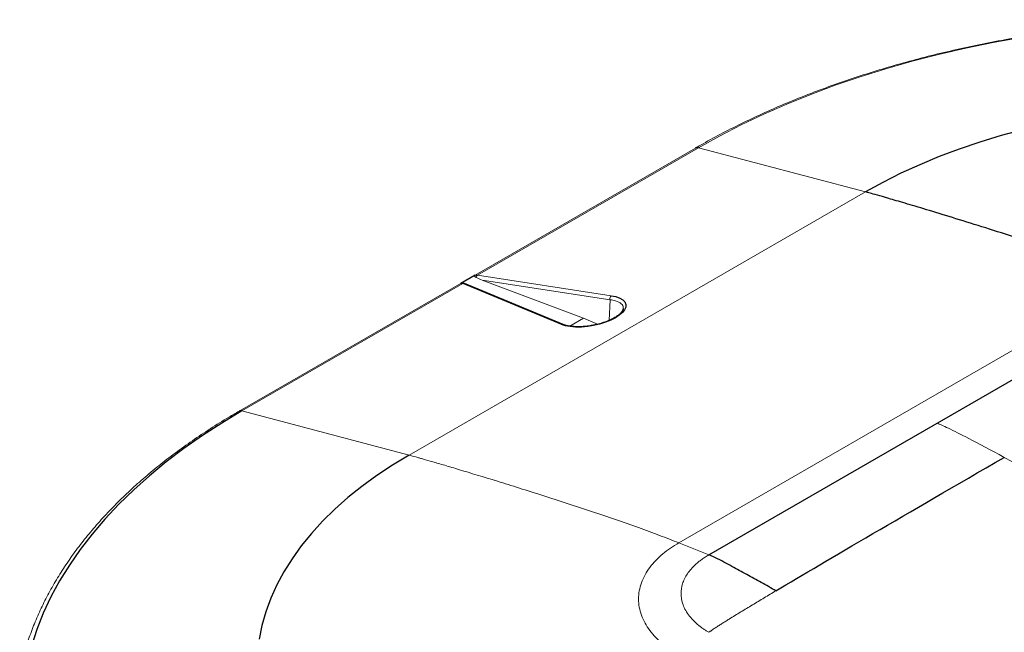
# Paper-space layout '_Isometric' of a CAD drawing. Header units: millimetres. Extents: x -1342 to 1339, y -551 to 2740.
# Tile 85 of 90: x -1209 to -888, y 2540 to 2740. Entities that reach past the tile are written whole.
import ezdxf

# ---------------------------------------------------------------- set-up
doc = ezdxf.new("R2010")
doc.units = ezdxf.units.MM

psp = doc.layouts.new('_Isometric')

# ---------------------------------------------------------------- linework, layer by layer
at = {"color": 144, "linetype": 'Continuous', "lineweight": 18}
for p, q in [((-988.71, 2698.19), (-1137.2, 2612.47)), ((-987.77, 2698.28), (-1059.62, 2656.8)), ((-933.42, 2683.88), (-987.77, 2698.28)), ((-933.42, 2683.88), (-1081.91, 2598.16)), ((-1059.62, 2656.8), (-1016.1, 2650.1)), ((-1064.4, 2654.04), (-1136.26, 2612.56)), ((-1032.35, 2640.72), (-1064.4, 2654.04)), ((-1016.52, 2648.79), (-1058.12, 2655.19)), ((-1058.12, 2655.19), (-1025.16, 2642.76)), ((-994.13, 2569.6), (-845.64, 2655.32)), ((-1016.52, 2648.79), (-1016.77, 2642.05)), ((-1025.16, 2642.76), (-1029.64, 2640.18)), ((-1025.16, 2642.76), (-1020.61, 2640.77)), ((-1081.91, 2598.16), (-1136.26, 2612.56)), ((-984.35, 2565.7), (-994.13, 2569.6))]:
    psp.add_line(p, q, dxfattribs=at)
at = {"color": 7, "linetype": 'Continuous', "lineweight": 25}
for p, q in [((-1060.41, 2656.76), (-1065.04, 2654.1)), ((-1031.79, 2640.75), (-1063.83, 2654.07)), ((-984.35, 2565.7), (-835.86, 2651.42))]:
    psp.add_line(p, q, dxfattribs=at)
at = {"color": 144, "linetype": 'Continuous', "lineweight": 18, "flags": 128}
psp.add_lwpolyline([(-817.37, 2739.82), (-826.85, 2739.64), (-836.3, 2739.25), (-845.73, 2738.65), (-855.1, 2737.83), (-864.42, 2736.81), (-873.66, 2735.59), (-882.81, 2734.16), (-891.86, 2732.52), (-900.79, 2730.69), (-909.6, 2728.66), (-918.26, 2726.43), (-926.76, 2724.01), (-935.1, 2721.41), (-943.26, 2718.62), (-951.23, 2715.65), (-958.99, 2712.51), (-966.53, 2709.19), (-973.85, 2705.72), (-980.93, 2702.08), (-987.77, 2698.28)], dxfattribs=at)
at = {"color": 7, "linetype": 'Continuous', "lineweight": 25, "flags": 128}
for points in [[(-882.21, 2704.13), (-889.28, 2702.22), (-896.18, 2700.12), (-902.9, 2697.83), (-909.44, 2695.38), (-915.77, 2692.74), (-921.89, 2689.95), (-927.78, 2686.99), (-933.42, 2683.88)], [(-1016.1, 2650.1), (-1014.6, 2649.78), (-1013.35, 2649.32), (-1012.38, 2648.73), (-1011.72, 2648.04), (-1011.4, 2647.26), (-1011.42, 2646.41), (-1011.79, 2645.53), (-1012.48, 2644.63), (-1013.49, 2643.75), (-1014.77, 2642.9), (-1016.3, 2642.12), (-1018.03, 2641.43), (-1019.9, 2640.84), (-1021.87, 2640.38), (-1023.87, 2640.06), (-1025.84, 2639.89), (-1027.73, 2639.87), (-1029.48, 2640.01), (-1031.04, 2640.29), (-1032.35, 2640.72)], [(-1136.26, 2612.56), (-1142.83, 2608.61), (-1149.14, 2604.53), (-1155.16, 2600.3), (-1160.91, 2595.94), (-1166.35, 2591.46), (-1171.49, 2586.87), (-1176.32, 2582.16), (-1180.84, 2577.34), (-1185.02, 2572.43), (-1188.88, 2567.43), (-1192.4, 2562.35), (-1195.57, 2557.19), (-1198.41, 2551.97), (-1200.88, 2546.68), (-1203.01, 2541.35), (-1204.77, 2535.97), (-1206.18, 2530.56), (-1207.22, 2525.12), (-1207.9, 2519.66), (-1208.21, 2514.19)], [(-1081.91, 2598.16), (-1087.3, 2594.9), (-1092.42, 2591.5), (-1097.26, 2587.97), (-1101.82, 2584.32), (-1106.08, 2580.54), (-1110.03, 2576.66), (-1113.67, 2572.68), (-1116.99, 2568.6), (-1119.97, 2564.44), (-1122.62, 2560.2), (-1124.93, 2555.9), (-1126.89, 2551.54), (-1128.5, 2547.13), (-1129.76, 2542.69), (-1130.66, 2538.21)]]:
    psp.add_lwpolyline(points, dxfattribs=at)
at = {"color": 7, "linetype": 'Continuous', "lineweight": 25}
for centre in [(-988.14, 2697.13), (-1136.63, 2611.4)]:
    psp.add_arc(centre, 1.21, 72.135, 118.2436, dxfattribs=at)
at = {"color": 144, "linetype": 'Continuous', "lineweight": 18}
for centre, radius, start, end in [((-1059.95, 2655.2), 1.63, 78.3493, 106.4913), ((-1058.84, 2655.87), 1.21, 130.1239, 173.1969), ((-1050.7, 2675.16), 21.3, 243.9799, 249.6064), ((-1064.81, 2653.01), 1.11, 68.1813, 101.7143), ((-1064.08, 2653.42), 0.696, 68.7259, 117.0313), ((-1015.18, 2649.08), 1.38, 132.2981, 192.2871), ((-1032.04, 2640.1), 0.693, 68.7172, 117.1174)]:
    psp.add_arc(centre, radius, start, end, dxfattribs=at)
for points, knots in [([(-817.61, 2739.98), (-818.27, 2739.98), (-821.88, 2739.98), (-828.44, 2739.79), (-837.26, 2739.41), (-846.06, 2738.84), (-854.81, 2738.08), (-863.52, 2737.15), (-872.16, 2736.03), (-880.72, 2734.74), (-889.21, 2733.27), (-897.59, 2731.62), (-905.87, 2729.81), (-914.04, 2727.82), (-922.08, 2725.66), (-929.98, 2723.34), (-937.73, 2720.85), (-945.33, 2718.2), (-952.76, 2715.4), (-960.02, 2712.44), (-967.09, 2709.34), (-973.96, 2706.09), (-980.64, 2702.69), (-985.51, 2700.03), (-988.16, 2698.51), (-988.71, 2698.19)], [0, 0, 0, 0, 0.0104168, 0.0569313, 0.1034464, 0.1499623, 0.1964796, 0.2429986, 0.2895198, 0.3360435, 0.3825702, 0.4291004, 0.4756343, 0.5221723, 0.5687149, 0.6152624, 0.661815, 0.7083731, 0.7549368, 0.8015063, 0.8480815, 0.8946624, 0.9412487, 0.98784, 1, 1, 1, 1]), ([(-1060.05, 2656.02), (-1060.14, 2656.06), (-1060.23, 2656.11), (-1060.39, 2656.22), (-1060.46, 2656.29), (-1060.56, 2656.42), (-1060.59, 2656.49), (-1060.57, 2656.64), (-1060.51, 2656.71), (-1060.41, 2656.76)], [0, 0, 0, 0, 0.25, 0.25, 0.5, 0.5, 0.75, 0.75, 1, 1, 1, 1]), ([(-1065.04, 2654.1), (-1064.99, 2654.12), (-1064.9, 2654.16), (-1064.68, 2654.21), (-1064.41, 2654.2), (-1064.19, 2654.17), (-1064.1, 2654.12), (-1064.08, 2654.12)], [0, 0, 0, 0, 0.163168, 0.349436, 0.63948, 0.926631, 1, 1, 1, 1]), ([(-1012.53, 2645.05), (-1012.36, 2645.45), (-1011.98, 2646.36), (-1012.76, 2647.55), (-1014.36, 2648.42), (-1015.9, 2648.68), (-1016.52, 2648.79)], [0, 0, 0, 0, 0.22124, 0.505032, 0.800268, 1, 1, 1, 1]), ([(-1137.2, 2612.47), (-1138.3, 2611.83), (-1141.49, 2609.97), (-1146.59, 2606.79), (-1152.42, 2602.9), (-1158.01, 2598.88), (-1163.35, 2594.75), (-1168.43, 2590.51), (-1173.25, 2586.17), (-1177.8, 2581.72), (-1182.07, 2577.18), (-1186.06, 2572.55), (-1189.77, 2567.84), (-1193.18, 2563.05), (-1196.3, 2558.19), (-1199.11, 2553.27), (-1201.62, 2548.3), (-1203.82, 2543.28), (-1205.72, 2538.21), (-1207.27, 2533.11), (-1208.22, 2529.59), (-1208.55, 2527.76), (-1208.57, 2527.64)], [0, 0, 0, 0, 0.028416, 0.08236, 0.13631, 0.19026, 0.244208, 0.29815, 0.352084, 0.406004, 0.459905, 0.513781, 0.567626, 0.621434, 0.675196, 0.728907, 0.782561, 0.836153, 0.889679, 0.943141, 0.99654, 1, 1, 1, 1]), ([(-888.24, 2597.44), (-892.73, 2599.87), (-899.84, 2603.65), (-905.8, 2606.66), (-908.7, 2608), (-909.64, 2608.38), (-910.1, 2608.56)], [0, 0, 0, 0, 0.372322, 0.686161, 0.846126, 1, 1, 1, 1]), ([(-994.13, 2569.6), (-996.09, 2570.38), (-998.18, 2571.19), (-1002.58, 2572.84), (-1004.89, 2573.69), (-1009.69, 2575.42), (-1012.17, 2576.29), (-1017.26, 2578.05), (-1022.48, 2579.83), (-1027.79, 2581.59), (-1033.1, 2583.32), (-1035.74, 2584.18), (-1043.54, 2586.67), (-1048.57, 2588.25), (-1057.75, 2591.08), (-1061.9, 2592.34), (-1067.22, 2593.94), (-1068.85, 2594.42), (-1071.77, 2595.28), (-1073.07, 2595.66), (-1075.36, 2596.33), (-1076.35, 2596.61), (-1077.62, 2596.98), (-1078.01, 2597.09), (-1078.72, 2597.29), (-1080.32, 2597.74), (-1081.25, 2597.98), (-1081.91, 2598.16)], [0, 0, 0, 0, 0.0625, 0.0625, 0.125, 0.125, 0.1875, 0.1875, 0.25, 0.3125, 0.3125, 0.375, 0.375, 0.5, 0.5, 0.625, 0.625, 0.6875, 0.6875, 0.75, 0.75, 0.8125, 0.8125, 0.84375, 0.84375, 0.875, 1, 1, 1, 1]), ([(-994.13, 2533.06), (-995.99, 2534.14), (-997.76, 2535.35), (-1000.96, 2538.03), (-1002.38, 2539.5), (-1004.73, 2542.64), (-1005.66, 2544.31), (-1006.91, 2547.76), (-1007.24, 2549.55), (-1007.24, 2553.11), (-1006.91, 2554.9), (-1005.66, 2558.35), (-1004.73, 2560.02), (-1002.38, 2563.16), (-1000.96, 2564.63), (-997.76, 2567.31), (-995.99, 2568.52), (-994.13, 2569.6)], [0, 0, 0, 0, 0.125, 0.125, 0.25, 0.25, 0.375, 0.375, 0.5, 0.5, 0.625, 0.625, 0.75, 0.75, 0.875, 0.875, 1, 1, 1, 1]), ([(-984.35, 2565.7), (-984.55, 2565.58), (-984.95, 2565.33), (-985.55, 2564.96), (-986.14, 2564.58), (-986.69, 2564.19), (-987.22, 2563.79), (-987.73, 2563.39), (-988.21, 2562.98), (-989.06, 2562.22), (-990.17, 2561.08), (-991.37, 2559.52), (-992.31, 2557.89), (-993.15, 2555.76), (-993.56, 2553.08), (-993.14, 2550.32), (-992.19, 2548.01), (-991.04, 2546.15), (-989.54, 2544.37), (-988.1, 2543.05), (-986.92, 2542.13), (-986.1, 2541.56), (-985.24, 2541), (-984.64, 2540.64), (-984.35, 2540.46)], [0, 0, 0, 0, 0.0179601, 0.0363566, 0.054654, 0.0725104, 0.0902706, 0.1079944, 0.1257232, 0.1434876, 0.2044353, 0.2654752, 0.3264808, 0.3875084, 0.5000242, 0.6125441, 0.6829803, 0.753408, 0.8238831, 0.8942022, 0.9203093, 0.9465067, 0.9734652, 1, 1, 1, 1]), ([(-984.35, 2540.46), (-984.25, 2540.53), (-984.06, 2540.68), (-983.77, 2540.89), (-983.49, 2541.09), (-982.93, 2541.47), (-982.11, 2542.02), (-981.02, 2542.72), (-979.94, 2543.4), (-978.86, 2544.08), (-976.87, 2545.32), (-973.98, 2547.09), (-970.18, 2549.4), (-966.36, 2551.7), (-963.81, 2553.23), (-962.53, 2554)], [0, 0, 0, 0, 0.013299, 0.026537, 0.039742, 0.053025, 0.102934, 0.15304, 0.202483, 0.251783, 0.301801, 0.475393, 0.64905, 0.824509, 1, 1, 1, 1])]:
    psp.add_open_spline(points, degree=3, knots=knots, dxfattribs=at)
at = {"color": 7, "linetype": 'Continuous', "lineweight": 25}
for points, knots in [([(-845.64, 2655.32), (-845.88, 2655.42), (-846.13, 2655.52), (-851.66, 2657.7), (-857.83, 2659.97), (-871.15, 2664.62), (-878.28, 2667), (-892.25, 2671.52), (-899.06, 2673.66), (-911.14, 2677.38), (-916.38, 2678.96), (-922.55, 2680.79), (-924.33, 2681.31), (-927.34, 2682.19), (-928.56, 2682.54), (-931.53, 2683.38), (-932.54, 2683.65), (-933.42, 2683.88)], [0.2440624, 0.2440624, 0.2440624, 0.2440624, 0.25, 0.25, 0.375, 0.375, 0.5, 0.5, 0.625, 0.625, 0.75, 0.75, 0.8125, 0.8125, 0.875, 0.875, 1, 1, 1, 1]), ([(-1012.2, 2645.96), (-1012.21, 2645.85), (-1012.22, 2645.61), (-1012.48, 2645.07), (-1013.01, 2644.39), (-1013.85, 2643.66), (-1014.93, 2642.94), (-1016.25, 2642.25), (-1017.76, 2641.61), (-1019.43, 2641.06), (-1020.7, 2640.7), (-1021.39, 2640.58), (-1021.49, 2640.56)], [0, 0, 0, 0, 0.086416, 0.19256, 0.305222, 0.415493, 0.526171, 0.638126, 0.751445, 0.866068, 0.981944, 1, 1, 1, 1]), ([(-1021.49, 2640.56), (-1022, 2640.46), (-1023.13, 2640.23), (-1024.87, 2640.03), (-1026.65, 2639.94), (-1028.31, 2639.99), (-1029.81, 2640.18), (-1030.97, 2640.44), (-1031.55, 2640.66), (-1031.79, 2640.75)], [0, 0, 0, 0, 0.127986, 0.280697, 0.434506, 0.588953, 0.74334, 0.896543, 1, 1, 1, 1]), ([(-962.53, 2554), (-963.32, 2554.44), (-964.91, 2555.33), (-967.3, 2556.67), (-969.68, 2557.99), (-972.06, 2559.31), (-974.45, 2560.63), (-976.93, 2561.98), (-979.51, 2563.35), (-981.6, 2564.43), (-983.11, 2565.16), (-983.78, 2565.46), (-984.2, 2565.64), (-984.3, 2565.68), (-984.35, 2565.7)], [0, 0, 0, 0, 0.109174, 0.218086, 0.327018, 0.436185, 0.545487, 0.654725, 0.776932, 0.899437, 0.942755, 0.986037, 0.993017, 1, 1, 1, 1])]:
    psp.add_open_spline(points, degree=3, knots=knots, dxfattribs=at)
psp.add_open_spline([(-962.53, 2554), (-945.72, 2564.04), (-920.03, 2579.09), (-888.24, 2597.44)], degree=3, dxfattribs=at)
at = {"color": 144, "linetype": 'Continuous', "lineweight": 18}
psp.add_open_spline([(-760.96, 2525.55), (-818.45, 2558.74), (-863.18, 2583.91), (-888.24, 2597.44)], degree=3, dxfattribs=at)

doc.saveas('drawing.dxf')
